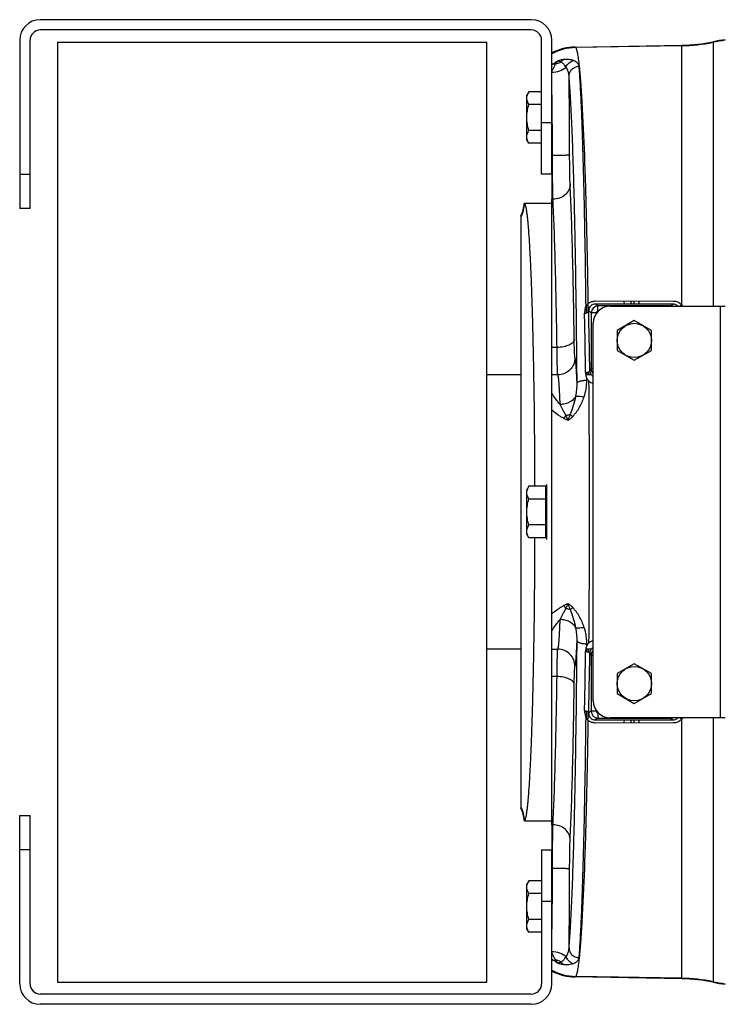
# Model space of a CAD drawing. Extents: x -1709 to 1181, y 8 to 1580.
# Tile 3 of 69: x -1169 to -964, y 169 to 456. Entities that reach past the tile are written whole.
import ezdxf

# ---------------------------------------------------------------- set-up
doc = ezdxf.new("R2010")
doc.units = 0
doc.header["$LTSCALE"] = 65.395
doc.layers.get('0').update_dxf_attribs({"linetype": 'CONTINUOUS'})
doc.layers.add('3_ALL_AXES', color=7, linetype='CONTINUOUS')

msp = doc.modelspace()

# ---------------------------------------------------------------- linework, layer by layer
at = {"color": 7, "linetype": 'CONTINUOUS'}
for p, q in [((-1020.13, 455.83), (-1163.13, 455.83)), ((-1020.13, 452.83), (-1163.13, 452.83)), ((-1169.13, 449.83), (-1169.13, 400.83)), ((-1166.13, 400.83), (-1166.13, 449.83)), ((-1158.13, 449.33), (-1158.13, 175.33)), ((-1158.13, 449.33), (-1033.13, 449.33)), ((-1033.13, 175.33), (-1033.13, 449.33)), ((-1017.13, 410.83), (-1017.13, 449.83)), ((-1014.13, 410.83), (-1014.13, 449.83)), ((-1014.13, 410.83), (-1017.13, 410.83)), ((-1166.13, 400.83), (-1169.13, 400.83)), ((-1169.13, 174.83), (-1169.13, 223.83)), ((-1169.13, 223.83), (-1166.13, 223.83)), ((-1166.13, 174.83), (-1166.13, 223.83)), ((-1017.13, 213.83), (-1017.13, 174.83)), ((-1017.13, 213.83), (-1014.13, 213.83)), ((-1014.13, 174.83), (-1014.13, 213.83)), ((-1158.13, 175.33), (-1033.13, 175.33)), ((-1020.13, 171.83), (-1163.13, 171.83)), ((-1020.13, 168.83), (-1163.13, 168.83))]:
    msp.add_line(p, q, dxfattribs=at)
at = {"color": 6, "linetype": 'CONTINUOUS'}
for p, q in [((-1007.4, 447.86), (-976.32, 448.41)), ((-1020.85, 434.84), (-1021.43, 433.83)), ((-1021.43, 420.83), (-1021.43, 433.83)), ((-1017.13, 434.84), (-1020.85, 434.84)), ((-1017.13, 431.09), (-1020.85, 431.09)), ((-1017.13, 423.58), (-1020.85, 423.58)), ((-1020.85, 419.83), (-1021.43, 420.83)), ((-1017.13, 419.83), (-1020.85, 419.83)), ((-1022.15, 402.33), (-1014.13, 402.33)), ((-1014.13, 221.19), (-1014.13, 403.48)), ((-1023.13, 226.03), (-1023.13, 398.64)), ((-1023.13, 352.33), (-1033.13, 352.33)), ((-1002.66, 352.33), (-1004.26, 352.33)), ((-1020.85, 319.84), (-1021.43, 318.83)), ((-1021.43, 305.83), (-1021.43, 318.83)), ((-1015.93, 319.84), (-1020.85, 319.84)), ((-1015.93, 316.09), (-1020.85, 316.09)), ((-1015.93, 308.58), (-1020.85, 308.58)), ((-1020.85, 304.83), (-1021.43, 305.83)), ((-1015.93, 304.83), (-1020.85, 304.83)), ((-1023.13, 272.33), (-1033.13, 272.33)), ((-1002.66, 272.33), (-1004.26, 272.33)), ((-1022.15, 222.33), (-1014.13, 222.33)), ((-1020.85, 204.84), (-1021.43, 203.83)), ((-1021.43, 190.83), (-1021.43, 203.83)), ((-1017.13, 204.84), (-1020.85, 204.84)), ((-1017.13, 201.09), (-1020.85, 201.09)), ((-1017.13, 193.58), (-1020.85, 193.58)), ((-1020.85, 189.83), (-1021.43, 190.83)), ((-1017.13, 189.83), (-1020.85, 189.83)), ((-976.32, 176.26), (-1007.4, 176.8))]:
    msp.add_line(p, q, dxfattribs=at)
at = {"color": 9, "linetype": 'CONTINUOUS'}
for p, q in [((-1007.4, 447.86), (-1007.24, 447.7)), ((-976.32, 448.24), (-1007.24, 447.7)), ((-976.32, 372.72), (-976.32, 448.41)), ((-967.2, 449.41), (-967.2, 372.33)), ((-1017.13, 425.83), (-1014.13, 425.83)), ((-1169.13, 410.83), (-1166.13, 410.83)), ((-993.03, 372.92), (-993.05, 373.74)), ((-991.05, 372.92), (-991.07, 373.74)), ((-990.21, 372.91), (-990.21, 373.74)), ((-988.71, 372.91), (-988.71, 373.73)), ((-1003.58, 370.62), (-1003.59, 370.87)), ((-1002.71, 370.39), (-1003.43, 370.87)), ((-1002.71, 370.39), (-1002.71, 354.12)), ((-1001.21, 370.39), (-1002.71, 370.39)), ((-1000.71, 372.38), (-1001.52, 372.92)), ((-1001.21, 370.39), (-1001.21, 370.23)), ((-1000.71, 370.88), (-1000.71, 372.38)), ((-979.55, 372.38), (-1000.71, 372.38)), ((-1000.65, 370.88), (-1000.71, 370.88)), ((-979.55, 372.38), (-978.77, 372.91)), ((-979.55, 372.33), (-979.55, 372.38)), ((-965.13, 372.33), (-965.13, 252.33)), ((-1012.63, 360.31), (-1014.13, 360.31)), ((-1004, 353.05), (-1003.99, 352.34)), ((-1003.36, 352.34), (-1003.37, 353.21)), ((-1002.13, 354.12), (-1002.71, 354.12)), ((-1012.41, 352.31), (-1014.13, 352.31)), ((-1003.98, 350.75), (-1003.99, 351.33)), ((-1003.99, 273.34), (-1003.98, 273.92)), ((-1014.13, 272.36), (-1012.41, 272.36)), ((-1003.99, 272.33), (-1004, 271.62)), ((-1003.37, 271.46), (-1003.36, 272.33)), ((-1002.71, 270.55), (-1002.71, 254.28)), ((-1002.13, 270.55), (-1002.71, 270.55)), ((-1012.63, 264.35), (-1014.13, 264.35)), ((-1003.59, 253.8), (-1003.58, 254.05)), ((-1002.71, 254.28), (-1003.43, 253.8)), ((-1001.21, 254.28), (-1002.71, 254.28)), ((-1001.21, 254.44), (-1001.21, 254.28)), ((-1000.71, 253.78), (-1000.71, 252.28)), ((-1000.71, 253.78), (-1000.65, 253.78)), ((-1000.71, 252.28), (-1001.52, 251.74)), ((-1000.71, 252.28), (-979.55, 252.28)), ((-993.05, 250.93), (-993.03, 251.74)), ((-991.07, 250.93), (-991.05, 251.74)), ((-990.21, 250.93), (-990.21, 251.75)), ((-988.71, 250.93), (-988.71, 251.75)), ((-979.55, 252.33), (-979.55, 252.28)), ((-979.55, 252.28), (-978.77, 251.76)), ((-976.32, 176.26), (-976.32, 251.95)), ((-967.2, 252.33), (-967.2, 175.26)), ((-1166.13, 213.83), (-1169.13, 213.83)), ((-1014.13, 198.83), (-1017.13, 198.83)), ((-1007.24, 176.97), (-1007.4, 176.8)), ((-976.32, 176.43), (-1007.24, 176.97))]:
    msp.add_line(p, q, dxfattribs=at)
at = {"color": 2, "linetype": 'CONTINUOUS'}
for p, q in [((-1014.13, 410.83), (-1014.13, 403.48)), ((-1013.82, 403.48), (-1014.13, 403.48)), ((-978.74, 373.73), (-1001.49, 373.74)), ((-978.77, 372.91), (-1001.52, 372.92)), ((-1015.93, 304.83), (-1015.93, 319.84)), ((-1015.73, 320.33), (-1015.73, 304.33)), ((-1001.52, 251.74), (-978.77, 251.76)), ((-1001.49, 250.92), (-978.74, 250.94)), ((-1014.13, 221.19), (-1014.13, 213.83)), ((-1013.82, 221.19), (-1014.13, 221.19))]:
    msp.add_line(p, q, dxfattribs=at)
at = {"color": 3, "linetype": 'CONTINUOUS'}
for p, q in [((-997.13, 372.33), (-963.63, 372.33)), ((-1002.13, 257.33), (-1002.13, 367.33)), ((-963.63, 252.33), (-997.13, 252.33))]:
    msp.add_line(p, q, dxfattribs=at)
at = {"color": 7, "linetype": 'CONTINUOUS'}
for centre, radius, start, end in [((-1163.13, 449.83), 6, 90, 180), ((-1020.13, 449.83), 6, 0, 90), ((-1163.13, 449.83), 3, 90, 180), ((-1020.13, 449.83), 3, 0, 90), ((-1163.13, 174.83), 6, 180, 270), ((-1163.13, 174.83), 3, 180, 270), ((-1020.13, 174.83), 6, 270, 360), ((-1020.13, 174.83), 3, 270, 360)]:
    msp.add_arc(centre, radius, start, end, dxfattribs=at)
at = {"color": 6, "linetype": 'CONTINUOUS'}
for centre, radius, start, end in [((-1007.14, 432.87), 15, 90.9973, 117.7818), ((-977.19, 498.37), 49.97, 271.0007, 281.5376), ((-957.2, 400.43), 49.99, 97.3911, 101.5369), ((-1032.13, 403), 9.99, 334.1512, 355.9892), ((-1032.12, 403), 9.99, 355.9875, 356.1846), ((-1032.13, 221.67), 9.99, 4.0108, 25.8488), ((-1032.12, 221.67), 9.99, 3.8154, 4.0125), ((-1007.14, 191.8), 15, 242.2182, 269.0027), ((-977.19, 126.3), 49.97, 78.4624, 88.9993), ((-957.2, 224.24), 49.99, 258.4631, 262.6089)]:
    msp.add_arc(centre, radius, start, end, dxfattribs=at)
at = {"color": 9, "linetype": 'CONTINUOUS'}
for centre, radius, start, end in [((-977.19, 498.26), 50.03, 270.9995, 281.5237), ((-957.2, 400.2), 50.05, 97.3821, 101.5232), ((-1006.96, 432.7), 15, 91.073, 118.5691), ((-1005.29, 431.22), 14.49, 126.0736, 127.6189), ((-2469.27, 415.81), 1460.31, 0.02301, 0.92469), ((-1032.04, 402.94), 10.01, 332.9022, 356.2952), ((-3440.19, 319.58), 2436.1, 0.78633, 1.19173), ((-3058.43, 319.72), 2055.63, 0.94043, 1.42597), ((-1000.7, 370.38), 2, 90.0999, 179.9234), ((-1000.71, 370.39), 0.499, 89.9566, 179.9998), ((-979.56, 370.38), 2, 77.3123, 89.9022), ((-978.71, 370.29), 3.41, 36.8263, 45.4289), ((-906.3, 300.12), 110.5, 150.7462, 151.1403), ((-1000.71, 354.13), 2, 180.2339, 224.5266), ((-1019.18, 350.65), 15.19, 341.6817, 0.3735), ((-5275.93, 312.33), 4272.76, 359.48806, 0.51194), ((-1005.8, 336.66), 5.69, 138.5451, 148.9801), ((-1005.8, 288.01), 5.69, 211.0197, 221.4552), ((-3507.88, 306.25), 2503.8, 358.81375, 359.20818), ((-3116.1, 306.14), 2113.32, 358.58066, 359.05294), ((-906.3, 324.55), 110.5, 208.8597, 209.2538), ((-1000.71, 270.54), 2, 135.4724, 179.7661), ((-1000.7, 254.28), 2, 180.0766, 269.9001), ((-1000.71, 254.28), 0.499, 180.0002, 270.0434), ((-979.56, 254.29), 2, 270.0987, 282.8153), ((-978.71, 254.38), 3.41, 314.5702, 323.1652), ((-1032.04, 221.73), 10.01, 3.7048, 27.0978), ((-2469.27, 208.85), 1460.31, 359.07531, 359.97699), ((-1005.28, 193.46), 14.5, 232.3808, 233.925), ((-1006.96, 191.97), 15, 241.4309, 268.927), ((-977.19, 126.4), 50.03, 78.4763, 89.0005), ((-957.2, 224.46), 50.05, 258.4768, 262.6179)]:
    msp.add_arc(centre, radius, start, end, dxfattribs=at)
at = {"color": 2, "linetype": 'CONTINUOUS'}
for centre, radius, start, end in [((-2214.45, 415.27), 1200.49, 0.04574, 0.98201), ((-1001.51, 371.02), 1.91, 129.5995, 145.1266), ((-1001.03, 353.23), 3.57, 229.5815, 252.0353), ((-1001.06, 353.61), 2.04, 230.0799, 238.4416), ((-1001.06, 271.06), 2.04, 121.5562, 129.92), ((-1001.51, 253.65), 1.92, 214.8928, 230.3811), ((-2102.69, 208.4), 1088.74, 358.96994, 0.00216)]:
    msp.add_arc(centre, radius, start, end, dxfattribs=at)
at = {"color": 3, "linetype": 'CONTINUOUS'}
for centre, start, end in [((-997.13, 367.33), 90, 180), ((-997.13, 257.33), 180, 270)]:
    msp.add_arc(centre, 5, start, end, dxfattribs=at)
at = {"color": 9, "linetype": 'CONTINUOUS'}
for points, knots in [([(-1007.24, 447.7), (-1007.18, 447.64), (-1007.08, 447.45), (-1006.95, 447.1), (-1006.83, 446.62), (-1006.7, 446), (-1006.57, 445.26), (-1006.39, 444), (-1006.27, 442.99), (-1006.2, 442.28)], [0, 0, 0, 0, 0.0452, 0.112072, 0.20179, 0.314763, 0.451123, 0.610841, 1, 1, 1, 1]), ([(-1014.13, 440.73), (-1014.05, 440.92), (-1013.73, 441.65), (-1013.36, 442.36), (-1013.06, 442.86)], [0, 0, 0, 0, 0.263802, 1, 1, 1, 1]), ([(-1014.13, 440.5), (-1013.34, 440.52), (-1011.85, 440.77), (-1010.51, 441.53), (-1010.02, 442.02)], [0, 0, 0, 0, 0.534291, 1, 1, 1, 1]), ([(-1013.82, 442.93), (-1013.71, 443.01), (-1013.24, 443.34), (-1012.76, 443.62), (-1012.38, 443.82)], [0, 0, 0, 0, 0.244194, 1, 1, 1, 1]), ([(-1013.82, 442.93), (-1013.76, 442.94), (-1013.51, 442.98), (-1013.25, 442.93), (-1013.06, 442.86)], [0, 0, 0, 0, 0.224092, 1, 1, 1, 1]), ([(-1010.68, 444.21), (-1010.81, 444.19), (-1011.39, 444.12), (-1011.96, 443.97), (-1012.38, 443.82)], [0, 0, 0, 0, 0.2267, 1, 1, 1, 1]), ([(-1011.5, 443.49), (-1011.44, 443.57), (-1011.21, 443.85), (-1010.92, 444.09), (-1010.68, 444.21)], [0, 0, 0, 0, 0.261724, 1, 1, 1, 1]), ([(-1010.02, 442.02), (-1010.22, 442.31), (-1010.66, 442.86), (-1011.2, 443.31), (-1011.5, 443.49)], [0, 0, 0, 0, 0.507415, 1, 1, 1, 1]), ([(-1007.84, 443.91), (-1008.25, 444.05), (-1009.2, 444.26), (-1010.16, 444.26), (-1010.68, 444.21)], [0, 0, 0, 0, 0.451023, 1, 1, 1, 1]), ([(-1010.02, 442.02), (-1009.83, 442.49), (-1009.24, 443.33), (-1008.32, 443.8), (-1007.84, 443.91)], [0, 0, 0, 0, 0.509295, 1, 1, 1, 1]), ([(-1009.15, 439.38), (-1009.17, 439.85), (-1009.34, 440.78), (-1009.75, 441.64), (-1010.02, 442.02)], [0, 0, 0, 0, 0.500212, 1, 1, 1, 1]), ([(-1009.15, 439.38), (-1009.14, 439.75), (-1008.98, 440.5), (-1008.33, 441.45), (-1007.35, 442.09), (-1006.58, 442.25), (-1006.2, 442.26)], [0, 0, 0, 0, 0.245033, 0.49333, 0.745509, 1, 1, 1, 1]), ([(-1006.2, 442.28), (-1006.2, 442.36), (-1006.25, 442.52), (-1006.34, 442.76), (-1006.48, 442.98), (-1006.74, 443.28), (-1007.18, 443.62), (-1007.61, 443.82), (-1007.84, 443.91)], [0, 0, 0, 0, 0.101312, 0.204636, 0.31298, 0.428858, 0.689479, 1, 1, 1, 1]), ([(-1006.2, 442.26), (-1006.2, 442.26), (-1006.2, 442.27), (-1006.2, 442.27), (-1006.2, 442.28)], [0, 0, 0, 0, 0.515123, 1, 1, 1, 1]), ([(-1004.19, 372.35), (-1004.28, 380.22), (-1004.45, 391.6), (-1004.75, 406.15), (-1005, 415.64), (-1005.26, 424.03), (-1005.55, 431.24), (-1005.81, 436.47), (-1006.03, 440), (-1006.14, 441.54), (-1006.2, 442.26)], [0, 0, 0, 0, 0.33745, 0.487992, 0.624237, 0.744741, 0.848231, 0.933614, 0.96923, 1, 1, 1, 1]), ([(-1006.2, 442.26), (-1006.04, 440.73), (-1005.73, 437.23), (-1005.18, 428.56), (-1004.59, 414.8), (-1004.02, 395.21), (-1003.74, 380.8), (-1003.62, 373)], [0, 0, 0, 0, 0.066577, 0.152046, 0.376004, 0.662634, 1, 1, 1, 1]), ([(-1006.8, 349.9), (-1006.88, 359.96), (-1007.04, 374.55), (-1007.37, 393.26), (-1007.65, 405.56), (-1007.97, 416.4), (-1008.31, 425.64), (-1008.68, 433.12), (-1008.98, 437.51), (-1009.15, 439.38)], [0, 0, 0, 0, 0.336926, 0.489077, 0.627152, 0.749017, 0.852791, 0.936879, 1, 1, 1, 1]), ([(-1008.96, 416.4), (-1008.96, 416.39), (-1009.01, 416.38), (-1009.09, 416.36), (-1009.22, 416.35), (-1009.39, 416.33), (-1009.6, 416.32), (-1009.97, 416.3), (-1010.51, 416.28), (-1011.25, 416.26), (-1012.1, 416.24), (-1013.01, 416.23), (-1013.64, 416.23), (-1013.96, 416.23)], [0, 0, 0, 0, 0.007912, 0.02464, 0.050317, 0.084773, 0.127711, 0.178741, 0.303143, 0.45339, 0.62392, 0.808399, 1, 1, 1, 1]), ([(-1008.82, 407.9), (-1008.84, 408.4), (-1008.88, 409.58), (-1008.94, 412.42), (-1008.96, 414.74), (-1008.96, 416.4)], [0, 0, 0, 0, 0.178202, 0.415608, 1, 1, 1, 1]), ([(-1008.82, 407.9), (-1008.82, 407.61), (-1008.89, 407.03), (-1009.29, 405.92), (-1010.25, 404.68), (-1011.89, 403.72), (-1013.17, 403.48), (-1013.82, 403.48)], [0, 0, 0, 0, 0.117546, 0.236586, 0.481099, 0.737024, 1, 1, 1, 1]), ([(-1007.63, 362.64), (-1007.75, 371.33), (-1007.97, 383.54), (-1008.42, 398.63), (-1008.67, 405.03), (-1008.82, 407.9)], [0, 0, 0, 0, 0.575695, 0.809507, 1, 1, 1, 1]), ([(-1012.63, 360.31), (-1012.75, 368.6), (-1012.97, 380.25), (-1013.42, 394.64), (-1013.67, 400.74), (-1013.82, 403.48)], [0, 0, 0, 0, 0.575686, 0.809499, 1, 1, 1, 1]), ([(-1004.19, 372.36), (-1004.19, 372.19), (-1004.18, 371.52), (-1004.17, 370.84), (-1004.16, 370.34)], [0, 0, 0, 0, 0.249247, 1, 1, 1, 1]), ([(-1003.59, 370.87), (-1003.59, 371.05), (-1003.6, 371.76), (-1003.61, 372.48), (-1003.62, 373.01)], [0, 0, 0, 0, 0.250806, 1, 1, 1, 1]), ([(-1007.63, 362.64), (-1007.64, 362.49), (-1007.73, 362.16), (-1008.05, 361.72), (-1008.53, 361.33), (-1009.16, 360.98), (-1009.91, 360.7), (-1011.07, 360.41), (-1012, 360.32), (-1012.63, 360.31)], [0, 0, 0, 0, 0.078382, 0.167166, 0.271407, 0.392455, 0.529136, 0.678663, 1, 1, 1, 1]), ([(-1007.41, 357.31), (-1007.42, 357.32), (-1007.43, 357.36), (-1007.45, 357.45), (-1007.46, 357.58), (-1007.48, 357.75), (-1007.49, 357.97), (-1007.52, 358.33), (-1007.54, 358.88), (-1007.57, 359.64), (-1007.59, 360.54), (-1007.62, 361.56), (-1007.63, 362.27), (-1007.63, 362.64)], [0, 0, 0, 0, 0.008911, 0.025565, 0.050076, 0.082391, 0.122391, 0.169916, 0.28671, 0.430794, 0.599702, 0.790529, 1, 1, 1, 1]), ([(-1012.41, 352.31), (-1012.42, 352.33), (-1012.43, 352.4), (-1012.45, 352.53), (-1012.46, 352.72), (-1012.48, 352.98), (-1012.49, 353.3), (-1012.52, 353.84), (-1012.54, 354.67), (-1012.57, 355.82), (-1012.59, 357.16), (-1012.61, 358.68), (-1012.63, 359.75), (-1012.63, 360.31)], [0, 0, 0, 0, 0.008593, 0.025095, 0.04952, 0.081787, 0.121767, 0.169291, 0.286135, 0.430316, 0.599358, 0.790346, 1, 1, 1, 1]), ([(-1007.41, 357.31), (-1007.41, 356.66), (-1007.67, 355.34), (-1008.78, 353.68), (-1010.44, 352.57), (-1011.76, 352.31), (-1012.41, 352.31)], [0, 0, 0, 0, 0.249938, 0.499957, 0.750001, 1, 1, 1, 1]), ([(-1006.8, 349.9), (-1006.82, 350.44), (-1006.87, 351.45), (-1006.94, 352.87), (-1007.01, 354.1), (-1007.08, 355.14), (-1007.16, 355.97), (-1007.23, 356.54), (-1007.28, 356.89), (-1007.32, 357.08), (-1007.36, 357.21), (-1007.39, 357.28), (-1007.41, 357.31)], [0, 0, 0, 0, 0.216168, 0.407681, 0.573655, 0.713337, 0.826107, 0.911509, 0.943866, 0.969327, 0.987958, 1, 1, 1, 1]), ([(-1011.72, 343.68), (-1011.74, 344.3), (-1011.79, 345.48), (-1011.87, 347.14), (-1011.95, 348.58), (-1012.03, 349.8), (-1012.11, 350.66), (-1012.17, 351.23), (-1012.22, 351.57), (-1012.26, 351.84), (-1012.31, 352.05), (-1012.35, 352.2), (-1012.39, 352.28), (-1012.41, 352.31)], [0, 0, 0, 0, 0.21605, 0.407988, 0.574625, 0.714934, 0.828068, 0.874238, 0.913394, 0.945502, 0.97056, 0.988635, 1, 1, 1, 1]), ([(-1006.8, 349.9), (-1006.79, 350.03), (-1006.6, 350.21), (-1006.29, 350.37), (-1005.79, 350.55), (-1005.01, 350.69), (-1004.34, 350.74), (-1003.98, 350.75)], [0, 0, 0, 0, 0.126465, 0.223777, 0.34484, 0.647058, 1, 1, 1, 1]), ([(-1007.15, 346.06), (-1007.02, 346.7), (-1006.84, 347.98), (-1006.79, 349.26), (-1006.8, 349.9)], [0, 0, 0, 0, 0.504277, 1, 1, 1, 1]), ([(-1011.72, 343.68), (-1012.2, 344.23), (-1013.07, 345.29), (-1013.82, 346.44), (-1014.13, 347)], [0, 0, 0, 0, 0.534529, 1, 1, 1, 1]), ([(-1007.15, 346.06), (-1007.35, 345.7), (-1007.9, 345.03), (-1008.99, 344.28), (-1010.3, 343.8), (-1011.24, 343.69), (-1011.72, 343.68)], [0, 0, 0, 0, 0.228882, 0.474204, 0.733372, 1, 1, 1, 1]), ([(-1008.75, 340.75), (-1008.41, 341.64), (-1007.79, 343.38), (-1007.32, 345.17), (-1007.15, 346.06)], [0, 0, 0, 0, 0.510287, 1, 1, 1, 1]), ([(-1008.05, 340.18), (-1007.67, 340.58), (-1006.97, 341.45), (-1005.78, 343.31), (-1005.1, 344.83), (-1004.75, 345.88)], [0, 0, 0, 0, 0.251536, 0.502943, 1, 1, 1, 1]), ([(-1007.15, 346.06), (-1007.1, 346.08), (-1006.98, 346.11), (-1006.67, 346.14), (-1006.18, 346.12), (-1005.5, 346.03), (-1005.01, 345.94), (-1004.75, 345.88)], [0, 0, 0, 0, 0.067963, 0.154944, 0.383001, 0.671446, 1, 1, 1, 1]), ([(-1010.68, 339.59), (-1011, 339.78), (-1012.2, 340.5), (-1013.34, 341.32), (-1014.13, 341.97)], [0, 0, 0, 0, 0.26738, 1, 1, 1, 1]), ([(-1010.07, 340.43), (-1010.34, 341.01), (-1010.89, 342.09), (-1011.45, 343.17), (-1011.72, 343.68)], [0, 0, 0, 0, 0.528863, 1, 1, 1, 1]), ([(-1009.43, 339.05), (-1009.54, 339.08), (-1009.97, 339.24), (-1010.38, 339.43), (-1010.68, 339.59)], [0, 0, 0, 0, 0.254631, 1, 1, 1, 1]), ([(-1008.75, 340.75), (-1008.85, 340.72), (-1009.28, 340.58), (-1009.73, 340.49), (-1010.07, 340.43)], [0, 0, 0, 0, 0.239787, 1, 1, 1, 1]), ([(-1009.43, 339.05), (-1009.48, 339.17), (-1009.65, 339.65), (-1009.88, 340.1), (-1010.07, 340.43)], [0, 0, 0, 0, 0.262558, 1, 1, 1, 1]), ([(-1009.43, 339.05), (-1009.34, 339.34), (-1009.11, 339.91), (-1008.87, 340.47), (-1008.75, 340.75)], [0, 0, 0, 0, 0.502021, 1, 1, 1, 1]), ([(-1009.43, 339.05), (-1009.17, 339.19), (-1008.68, 339.54), (-1008.25, 339.95), (-1008.05, 340.18)], [0, 0, 0, 0, 0.494278, 1, 1, 1, 1]), ([(-1008.75, 340.75), (-1008.7, 340.71), (-1008.47, 340.51), (-1008.23, 340.32), (-1008.05, 340.18)], [0, 0, 0, 0, 0.226851, 1, 1, 1, 1]), ([(-1014.13, 282.69), (-1013.88, 282.9), (-1012.78, 283.77), (-1011.61, 284.54), (-1010.68, 285.07)], [0, 0, 0, 0, 0.232454, 1, 1, 1, 1]), ([(-1011.72, 280.99), (-1011.45, 281.5), (-1010.89, 282.57), (-1010.34, 283.66), (-1010.07, 284.24)], [0, 0, 0, 0, 0.471137, 1, 1, 1, 1]), ([(-1010.68, 285.07), (-1010.58, 285.13), (-1010.18, 285.34), (-1009.76, 285.51), (-1009.43, 285.62)], [0, 0, 0, 0, 0.245821, 1, 1, 1, 1]), ([(-1010.07, 284.24), (-1009.95, 284.45), (-1009.71, 284.9), (-1009.52, 285.37), (-1009.43, 285.62)], [0, 0, 0, 0, 0.484669, 1, 1, 1, 1]), ([(-1010.07, 284.24), (-1009.95, 284.22), (-1009.51, 284.14), (-1009.07, 284.02), (-1008.75, 283.91)], [0, 0, 0, 0, 0.259478, 1, 1, 1, 1]), ([(-1008.05, 284.49), (-1008.25, 284.71), (-1008.68, 285.13), (-1009.17, 285.48), (-1009.43, 285.62)], [0, 0, 0, 0, 0.505722, 1, 1, 1, 1]), ([(-1008.75, 283.91), (-1008.87, 284.19), (-1009.11, 284.76), (-1009.34, 285.33), (-1009.43, 285.62)], [0, 0, 0, 0, 0.497979, 1, 1, 1, 1]), ([(-1008.75, 283.91), (-1008.7, 283.96), (-1008.47, 284.15), (-1008.23, 284.34), (-1008.05, 284.49)], [0, 0, 0, 0, 0.226851, 1, 1, 1, 1]), ([(-1004.75, 278.79), (-1005.1, 279.83), (-1005.78, 281.35), (-1006.97, 283.22), (-1007.67, 284.08), (-1008.05, 284.49)], [0, 0, 0, 0, 0.497057, 0.748464, 1, 1, 1, 1]), ([(-1007.15, 278.61), (-1007.32, 279.49), (-1007.79, 281.29), (-1008.41, 283.03), (-1008.75, 283.91)], [0, 0, 0, 0, 0.489713, 1, 1, 1, 1]), ([(-1014.13, 277.67), (-1013.82, 278.22), (-1013.07, 279.37), (-1012.2, 280.44), (-1011.72, 280.99)], [0, 0, 0, 0, 0.465471, 1, 1, 1, 1]), ([(-1012.41, 272.36), (-1012.39, 272.38), (-1012.35, 272.46), (-1012.31, 272.61), (-1012.26, 272.83), (-1012.22, 273.1), (-1012.17, 273.44), (-1012.11, 274.01), (-1012.03, 274.87), (-1011.95, 276.08), (-1011.87, 277.52), (-1011.79, 279.18), (-1011.74, 280.36), (-1011.72, 280.99)], [0, 0, 0, 0, 0.011366, 0.02944, 0.054498, 0.086606, 0.125763, 0.171932, 0.285067, 0.425375, 0.592012, 0.783951, 1, 1, 1, 1]), ([(-1007.15, 278.61), (-1007.35, 278.96), (-1007.9, 279.63), (-1008.99, 280.38), (-1010.3, 280.86), (-1011.24, 280.98), (-1011.72, 280.99)], [0, 0, 0, 0, 0.228882, 0.474204, 0.733372, 1, 1, 1, 1]), ([(-1007.15, 278.61), (-1007.1, 278.59), (-1006.98, 278.56), (-1006.67, 278.52), (-1006.18, 278.54), (-1005.5, 278.63), (-1005.01, 278.73), (-1004.75, 278.79)], [0, 0, 0, 0, 0.067962, 0.154941, 0.382997, 0.671443, 1, 1, 1, 1]), ([(-1006.8, 274.76), (-1006.79, 275.4), (-1006.84, 276.69), (-1007.02, 277.97), (-1007.15, 278.61)], [0, 0, 0, 0, 0.495723, 1, 1, 1, 1]), ([(-1003.98, 273.92), (-1003.98, 274.33), (-1004.04, 275.97), (-1004.36, 277.61), (-1004.75, 278.79)], [0, 0, 0, 0, 0.248511, 1, 1, 1, 1]), ([(-1009.15, 185.29), (-1008.98, 187.16), (-1008.68, 191.55), (-1008.31, 199.03), (-1007.97, 208.26), (-1007.65, 219.11), (-1007.37, 231.4), (-1007.04, 250.12), (-1006.88, 264.71), (-1006.8, 274.76)], [0, 0, 0, 0, 0.063121, 0.147209, 0.250983, 0.372848, 0.510923, 0.663074, 1, 1, 1, 1]), ([(-1007.41, 267.36), (-1007.39, 267.38), (-1007.36, 267.46), (-1007.32, 267.59), (-1007.28, 267.78), (-1007.23, 268.13), (-1007.16, 268.69), (-1007.08, 269.53), (-1007.01, 270.56), (-1006.94, 271.8), (-1006.87, 273.22), (-1006.82, 274.23), (-1006.8, 274.76)], [0, 0, 0, 0, 0.012042, 0.030673, 0.056134, 0.088491, 0.173893, 0.286663, 0.426344, 0.592319, 0.783832, 1, 1, 1, 1]), ([(-1006.8, 274.76), (-1006.79, 274.64), (-1006.6, 274.45), (-1006.29, 274.3), (-1005.79, 274.12), (-1005.01, 273.98), (-1004.34, 273.92), (-1003.98, 273.92)], [0, 0, 0, 0, 0.126464, 0.223776, 0.344838, 0.647057, 1, 1, 1, 1]), ([(-1012.63, 264.35), (-1012.63, 264.91), (-1012.61, 265.98), (-1012.59, 267.5), (-1012.57, 268.85), (-1012.54, 270), (-1012.52, 270.82), (-1012.49, 271.37), (-1012.48, 271.69), (-1012.46, 271.94), (-1012.45, 272.14), (-1012.43, 272.27), (-1012.42, 272.34), (-1012.41, 272.36)], [0, 0, 0, 0, 0.209654, 0.400642, 0.569685, 0.713866, 0.830709, 0.878233, 0.918213, 0.950481, 0.974906, 0.991407, 1, 1, 1, 1]), ([(-1007.41, 267.36), (-1007.41, 268.01), (-1007.67, 269.32), (-1008.78, 270.98), (-1010.44, 272.1), (-1011.76, 272.36), (-1012.41, 272.36)], [0, 0, 0, 0, 0.249938, 0.499957, 0.750001, 1, 1, 1, 1]), ([(-1007.63, 262.03), (-1007.63, 262.4), (-1007.62, 263.11), (-1007.59, 264.13), (-1007.57, 265.02), (-1007.54, 265.79), (-1007.52, 266.34), (-1007.49, 266.7), (-1007.48, 266.91), (-1007.46, 267.09), (-1007.45, 267.22), (-1007.43, 267.3), (-1007.42, 267.35), (-1007.41, 267.36)], [0, 0, 0, 0, 0.209471, 0.400298, 0.569206, 0.71329, 0.830084, 0.877609, 0.917609, 0.949924, 0.974435, 0.991089, 1, 1, 1, 1]), ([(-1013.82, 221.19), (-1013.67, 223.93), (-1013.42, 230.03), (-1012.97, 244.42), (-1012.75, 256.07), (-1012.63, 264.35)], [0, 0, 0, 0, 0.190501, 0.424314, 1, 1, 1, 1]), ([(-1007.63, 262.03), (-1007.64, 262.18), (-1007.73, 262.51), (-1008.05, 262.94), (-1008.53, 263.34), (-1009.16, 263.68), (-1009.91, 263.97), (-1011.07, 264.26), (-1012, 264.35), (-1012.63, 264.35)], [0, 0, 0, 0, 0.078382, 0.167166, 0.271407, 0.392455, 0.529136, 0.678663, 1, 1, 1, 1]), ([(-1008.82, 216.77), (-1008.67, 219.64), (-1008.42, 226.04), (-1007.97, 241.12), (-1007.75, 253.34), (-1007.63, 262.03)], [0, 0, 0, 0, 0.190493, 0.424305, 1, 1, 1, 1]), ([(-1004.16, 254.33), (-1004.17, 254.16), (-1004.17, 253.49), (-1004.18, 252.81), (-1004.19, 252.31)], [0, 0, 0, 0, 0.250748, 1, 1, 1, 1]), ([(-1003.62, 251.66), (-1003.62, 251.83), (-1003.61, 252.55), (-1003.6, 253.26), (-1003.59, 253.8)], [0, 0, 0, 0, 0.24919, 1, 1, 1, 1]), ([(-1006.2, 182.41), (-1006.14, 183.12), (-1006.03, 184.67), (-1005.81, 188.2), (-1005.55, 193.43), (-1005.26, 200.63), (-1005, 209.03), (-1004.75, 218.52), (-1004.45, 233.07), (-1004.28, 244.45), (-1004.19, 252.31)], [0, 0, 0, 0, 0.03077, 0.066386, 0.151769, 0.255259, 0.375763, 0.512008, 0.66255, 1, 1, 1, 1]), ([(-1003.62, 251.66), (-1003.74, 243.87), (-1004.02, 229.45), (-1004.59, 209.87), (-1005.18, 196.11), (-1005.73, 187.44), (-1006.04, 183.94), (-1006.2, 182.41)], [0, 0, 0, 0, 0.337366, 0.623996, 0.847954, 0.933423, 1, 1, 1, 1]), ([(-1008.82, 216.77), (-1008.82, 217.05), (-1008.89, 217.63), (-1009.29, 218.75), (-1010.25, 219.99), (-1011.89, 220.95), (-1013.17, 221.18), (-1013.82, 221.19)], [0, 0, 0, 0, 0.117546, 0.236586, 0.481099, 0.737024, 1, 1, 1, 1]), ([(-1008.96, 208.27), (-1008.96, 209.92), (-1008.94, 212.25), (-1008.88, 215.08), (-1008.84, 216.26), (-1008.82, 216.77)], [0, 0, 0, 0, 0.584392, 0.821798, 1, 1, 1, 1]), ([(-1008.96, 208.27), (-1008.96, 208.28), (-1009.01, 208.29), (-1009.09, 208.3), (-1009.22, 208.32), (-1009.39, 208.33), (-1009.6, 208.35), (-1009.97, 208.37), (-1010.51, 208.39), (-1011.25, 208.41), (-1012.1, 208.43), (-1013.01, 208.44), (-1013.64, 208.44), (-1013.96, 208.44)], [0, 0, 0, 0, 0.007912, 0.02464, 0.050318, 0.084773, 0.127711, 0.178741, 0.303143, 0.45339, 0.62392, 0.808399, 1, 1, 1, 1]), ([(-1010.02, 182.65), (-1010.51, 183.14), (-1011.85, 183.9), (-1013.34, 184.15), (-1014.13, 184.17)], [0, 0, 0, 0, 0.465709, 1, 1, 1, 1]), ([(-1013.06, 181.8), (-1013.16, 181.96), (-1013.55, 182.66), (-1013.89, 183.38), (-1014.13, 183.94)], [0, 0, 0, 0, 0.233817, 1, 1, 1, 1]), ([(-1010.02, 182.65), (-1009.75, 183.03), (-1009.34, 183.89), (-1009.17, 184.82), (-1009.15, 185.29)], [0, 0, 0, 0, 0.499787, 1, 1, 1, 1]), ([(-1009.15, 185.29), (-1009.14, 184.92), (-1008.98, 184.17), (-1008.33, 183.22), (-1007.35, 182.58), (-1006.59, 182.42), (-1006.2, 182.41)], [0, 0, 0, 0, 0.245035, 0.493332, 0.745509, 1, 1, 1, 1]), ([(-1013.82, 181.74), (-1013.76, 181.72), (-1013.51, 181.69), (-1013.25, 181.74), (-1013.06, 181.8)], [0, 0, 0, 0, 0.224092, 1, 1, 1, 1]), ([(-1012.38, 180.84), (-1012.51, 180.91), (-1013, 181.18), (-1013.48, 181.49), (-1013.82, 181.74)], [0, 0, 0, 0, 0.255214, 1, 1, 1, 1]), ([(-1012.38, 180.84), (-1012.23, 180.79), (-1011.68, 180.61), (-1011.1, 180.5), (-1010.68, 180.46)], [0, 0, 0, 0, 0.274593, 1, 1, 1, 1]), ([(-1011.5, 181.17), (-1011.2, 181.35), (-1010.66, 181.81), (-1010.22, 182.35), (-1010.02, 182.65)], [0, 0, 0, 0, 0.492585, 1, 1, 1, 1]), ([(-1011.5, 181.17), (-1011.44, 181.1), (-1011.21, 180.81), (-1010.92, 180.58), (-1010.68, 180.46)], [0, 0, 0, 0, 0.261724, 1, 1, 1, 1]), ([(-1010.02, 182.65), (-1009.83, 182.18), (-1009.24, 181.34), (-1008.32, 180.86), (-1007.84, 180.76)], [0, 0, 0, 0, 0.509295, 1, 1, 1, 1]), ([(-1007.84, 180.76), (-1007.61, 180.85), (-1007.18, 181.04), (-1006.74, 181.38), (-1006.48, 181.68), (-1006.34, 181.91), (-1006.25, 182.15), (-1006.2, 182.31), (-1006.2, 182.39)], [0, 0, 0, 0, 0.310521, 0.571142, 0.68702, 0.795364, 0.898688, 1, 1, 1, 1]), ([(-1006.2, 182.39), (-1006.27, 181.67), (-1006.39, 180.66), (-1006.57, 179.41), (-1006.7, 178.66), (-1006.83, 178.05), (-1006.95, 177.56), (-1007.08, 177.21), (-1007.18, 177.03), (-1007.24, 176.97)], [0, 0, 0, 0, 0.38916, 0.548877, 0.685237, 0.79821, 0.887928, 0.9548, 1, 1, 1, 1]), ([(-1006.2, 182.39), (-1006.2, 182.39), (-1006.2, 182.4), (-1006.2, 182.41), (-1006.2, 182.41)], [0, 0, 0, 0, 0.484859, 1, 1, 1, 1]), ([(-1010.68, 180.46), (-1010.16, 180.41), (-1009.2, 180.41), (-1008.25, 180.62), (-1007.84, 180.76)], [0, 0, 0, 0, 0.548978, 1, 1, 1, 1])]:
    msp.add_open_spline(points, degree=3, knots=knots, dxfattribs=at)
at = {"color": 2, "linetype": 'CONTINUOUS'}
for points, knots in [([(-1013.06, 442.86), (-1012.94, 443.04), (-1012.71, 443.37), (-1012.49, 443.69), (-1012.38, 443.82)], [0, 0, 0, 0, 0.559407, 1, 1, 1, 1]), ([(-1011.5, 443.49), (-1011.62, 443.42), (-1012.11, 443.15), (-1012.65, 442.96), (-1013.06, 442.86)], [0, 0, 0, 0, 0.246872, 1, 1, 1, 1]), ([(-1011.5, 443.49), (-1011.65, 443.57), (-1011.94, 443.69), (-1012.24, 443.79), (-1012.38, 443.82)], [0, 0, 0, 0, 0.541037, 1, 1, 1, 1]), ([(-1013.82, 403.48), (-1013.84, 404.23), (-1013.88, 406), (-1013.94, 410.25), (-1013.95, 413.74), (-1013.96, 416.23)], [0, 0, 0, 0, 0.178168, 0.415576, 1, 1, 1, 1]), ([(-1001.49, 373.74), (-1001.88, 373.74), (-1002.64, 373.61), (-1003.33, 373.24), (-1003.62, 373)], [0, 0, 0, 0, 0.505542, 1, 1, 1, 1]), ([(-976.32, 372.72), (-976.63, 373.03), (-977.39, 373.55), (-978.29, 373.73), (-978.74, 373.73)], [0, 0, 0, 0, 0.491528, 1, 1, 1, 1]), ([(-1004.19, 372.35), (-1004.27, 372.19), (-1004.54, 371.52), (-1004.63, 370.79), (-1004.62, 370.25)], [0, 0, 0, 0, 0.252764, 1, 1, 1, 1]), ([(-1004.62, 370.25), (-1004.47, 370.26), (-1004.18, 370.32), (-1003.75, 370.47), (-1003.45, 370.7), (-1003.43, 370.87)], [0, 0, 0, 0, 0.332762, 0.619956, 1, 1, 1, 1]), ([(-1003.62, 373), (-1003.68, 372.95), (-1003.89, 372.76), (-1004.07, 372.53), (-1004.19, 372.35)], [0, 0, 0, 0, 0.252047, 1, 1, 1, 1]), ([(-1003.08, 372.11), (-1003.21, 371.93), (-1003.4, 371.52), (-1003.44, 371.08), (-1003.43, 370.87)], [0, 0, 0, 0, 0.513928, 1, 1, 1, 1]), ([(-1001.52, 372.92), (-1001.74, 372.92), (-1002.18, 372.85), (-1002.57, 372.63), (-1002.73, 372.49)], [0, 0, 0, 0, 0.515454, 1, 1, 1, 1]), ([(-977.41, 372.33), (-977.58, 372.51), (-978, 372.8), (-978.51, 372.91), (-978.77, 372.91)], [0, 0, 0, 0, 0.476868, 1, 1, 1, 1]), ([(-976.32, 372.72), (-976.43, 372.63), (-976.63, 372.49), (-976.86, 372.37), (-976.97, 372.33)], [0, 0, 0, 0, 0.543121, 1, 1, 1, 1]), ([(-1004.32, 353.01), (-1004.16, 353.02), (-1003.87, 353.06), (-1003.53, 353.14), (-1003.31, 353.23), (-1003.17, 353.31), (-1003.08, 353.39), (-1003.07, 353.46)], [0, 0, 0, 0, 0.349774, 0.646271, 0.766104, 0.864359, 1, 1, 1, 1]), ([(-1004.32, 353.01), (-1004.32, 352.58), (-1004.23, 352.01), (-1004.04, 351.46), (-1003.99, 351.33)], [0, 0, 0, 0, 0.74882, 1, 1, 1, 1]), ([(-1003.07, 353.46), (-1003.07, 353.29), (-1003.01, 352.95), (-1002.87, 352.65), (-1002.78, 352.5)], [0, 0, 0, 0, 0.499294, 1, 1, 1, 1]), ([(-1003.99, 351.33), (-1003.94, 351.25), (-1003.76, 350.96), (-1003.54, 350.69), (-1003.35, 350.51)], [0, 0, 0, 0, 0.248682, 1, 1, 1, 1]), ([(-1002.78, 352.5), (-1002.75, 352.46), (-1002.64, 352.29), (-1002.49, 352.14), (-1002.37, 352.04)], [0, 0, 0, 0, 0.246447, 1, 1, 1, 1]), ([(-1003.99, 273.34), (-1004.04, 273.2), (-1004.23, 272.66), (-1004.32, 272.08), (-1004.32, 271.65)], [0, 0, 0, 0, 0.251162, 1, 1, 1, 1]), ([(-1003.35, 274.16), (-1003.41, 274.1), (-1003.65, 273.85), (-1003.86, 273.56), (-1003.99, 273.34)], [0, 0, 0, 0, 0.252199, 1, 1, 1, 1]), ([(-1002.13, 274.84), (-1002.24, 274.8), (-1002.68, 274.63), (-1003.08, 274.38), (-1003.35, 274.16)], [0, 0, 0, 0, 0.251956, 1, 1, 1, 1]), ([(-1004.32, 271.65), (-1004.16, 271.64), (-1003.87, 271.61), (-1003.53, 271.53), (-1003.31, 271.44), (-1003.17, 271.36), (-1003.08, 271.27), (-1003.07, 271.21)], [0, 0, 0, 0, 0.349774, 0.646271, 0.766104, 0.864359, 1, 1, 1, 1]), ([(-1002.78, 272.16), (-1002.87, 272.02), (-1003.01, 271.71), (-1003.07, 271.38), (-1003.07, 271.21)], [0, 0, 0, 0, 0.500673, 1, 1, 1, 1]), ([(-1002.37, 272.63), (-1002.41, 272.59), (-1002.57, 272.45), (-1002.7, 272.29), (-1002.78, 272.16)], [0, 0, 0, 0, 0.254678, 1, 1, 1, 1]), ([(-1004.62, 254.42), (-1004.62, 254.24), (-1004.6, 253.52), (-1004.42, 252.8), (-1004.19, 252.31)], [0, 0, 0, 0, 0.248409, 1, 1, 1, 1]), ([(-1004.62, 254.42), (-1004.47, 254.4), (-1004.18, 254.35), (-1003.75, 254.2), (-1003.45, 253.97), (-1003.43, 253.8)], [0, 0, 0, 0, 0.332763, 0.619957, 1, 1, 1, 1]), ([(-1003.43, 253.8), (-1003.44, 253.58), (-1003.4, 253.14), (-1003.21, 252.74), (-1003.08, 252.56)], [0, 0, 0, 0, 0.486021, 1, 1, 1, 1]), ([(-1004.19, 252.31), (-1004.15, 252.25), (-1003.98, 252.02), (-1003.78, 251.81), (-1003.62, 251.66)], [0, 0, 0, 0, 0.248509, 1, 1, 1, 1]), ([(-1003.62, 251.66), (-1003.33, 251.43), (-1002.64, 251.05), (-1001.88, 250.92), (-1001.49, 250.92)], [0, 0, 0, 0, 0.494428, 1, 1, 1, 1]), ([(-1002.73, 252.18), (-1002.57, 252.04), (-1002.18, 251.82), (-1001.74, 251.74), (-1001.52, 251.74)], [0, 0, 0, 0, 0.484506, 1, 1, 1, 1]), ([(-978.77, 251.76), (-978.51, 251.76), (-978, 251.86), (-977.58, 252.16), (-977.41, 252.33)], [0, 0, 0, 0, 0.52309, 1, 1, 1, 1]), ([(-978.74, 250.94), (-978.29, 250.94), (-977.39, 251.12), (-976.63, 251.64), (-976.32, 251.95)], [0, 0, 0, 0, 0.508442, 1, 1, 1, 1]), ([(-976.32, 251.95), (-976.43, 252.03), (-976.63, 252.18), (-976.86, 252.29), (-976.97, 252.33)], [0, 0, 0, 0, 0.543121, 1, 1, 1, 1]), ([(-1013.96, 208.44), (-1013.95, 210.92), (-1013.94, 214.42), (-1013.88, 218.67), (-1013.84, 220.43), (-1013.82, 221.19)], [0, 0, 0, 0, 0.584424, 0.821832, 1, 1, 1, 1]), ([(-1011.5, 181.17), (-1011.62, 181.25), (-1012.11, 181.52), (-1012.65, 181.71), (-1013.06, 181.8)], [0, 0, 0, 0, 0.246872, 1, 1, 1, 1]), ([(-1012.38, 180.84), (-1012.49, 180.98), (-1012.71, 181.3), (-1012.94, 181.62), (-1013.06, 181.8)], [0, 0, 0, 0, 0.440585, 1, 1, 1, 1]), ([(-1012.38, 180.84), (-1012.24, 180.87), (-1011.94, 180.98), (-1011.65, 181.1), (-1011.5, 181.17)], [0, 0, 0, 0, 0.458963, 1, 1, 1, 1])]:
    msp.add_open_spline(points, degree=3, knots=knots, dxfattribs=at)
at = {"color": 6, "linetype": 'CONTINUOUS'}
for points, knots in [([(-1021.43, 432.96), (-1021.43, 433.28), (-1021.31, 433.95), (-1021.02, 434.54), (-1020.85, 434.84)], [0, 0, 0, 0, 0.485069, 1, 1, 1, 1]), ([(-1020.85, 431.09), (-1021.02, 431.38), (-1021.31, 431.98), (-1021.43, 432.64), (-1021.43, 432.96)], [0, 0, 0, 0, 0.514931, 1, 1, 1, 1]), ([(-1021.43, 427.33), (-1021.43, 427.97), (-1021.32, 429.24), (-1021.03, 430.48), (-1020.85, 431.09)], [0, 0, 0, 0, 0.499896, 1, 1, 1, 1]), ([(-1020.85, 423.58), (-1021.03, 424.19), (-1021.32, 425.43), (-1021.43, 426.7), (-1021.43, 427.33)], [0, 0, 0, 0, 0.500104, 1, 1, 1, 1]), ([(-1021.43, 421.7), (-1021.43, 422.02), (-1021.31, 422.69), (-1021.02, 423.29), (-1020.85, 423.58)], [0, 0, 0, 0, 0.485069, 1, 1, 1, 1]), ([(-1021.28, 420.78), (-1021.31, 420.86), (-1021.39, 421.16), (-1021.43, 421.47), (-1021.43, 421.7)], [0, 0, 0, 0, 0.254279, 1, 1, 1, 1]), ([(-1020.85, 419.83), (-1020.9, 419.91), (-1021.06, 420.21), (-1021.21, 420.53), (-1021.28, 420.78)], [0, 0, 0, 0, 0.256766, 1, 1, 1, 1]), ([(-1022.05, 402.29), (-1022.06, 402.3), (-1022.09, 402.32), (-1022.13, 402.33), (-1022.15, 402.33)], [0, 0, 0, 0, 0.281035, 1, 1, 1, 1]), ([(-1019.06, 319.84), (-1019.08, 325.21), (-1019.14, 335.7), (-1019.3, 348.58), (-1019.48, 358.38), (-1019.64, 365.19), (-1019.81, 371.56), (-1020, 377.45), (-1020.21, 382.79), (-1020.44, 387.55), (-1020.68, 391.69), (-1020.89, 394.74), (-1021.08, 396.83), (-1021.21, 398.15), (-1021.34, 399.28), (-1021.48, 400.24), (-1021.61, 401.02), (-1021.75, 401.61), (-1021.87, 401.99), (-1021.97, 402.19), (-1022.03, 402.26), (-1022.05, 402.29)], [0, 0, 0, 0, 0.195079, 0.380708, 0.468045, 0.550757, 0.62816, 0.699619, 0.764543, 0.822401, 0.87272, 0.915093, 0.933192, 0.949185, 0.963041, 0.974739, 0.984264, 0.991614, 0.996817, 0.998644, 1, 1, 1, 1]), ([(-1021.43, 317.96), (-1021.43, 318.28), (-1021.31, 318.95), (-1021.02, 319.54), (-1020.85, 319.84)], [0, 0, 0, 0, 0.485069, 1, 1, 1, 1]), ([(-1020.85, 316.09), (-1021.02, 316.38), (-1021.31, 316.98), (-1021.43, 317.64), (-1021.43, 317.96)], [0, 0, 0, 0, 0.514931, 1, 1, 1, 1]), ([(-1021.43, 312.33), (-1021.43, 312.97), (-1021.32, 314.24), (-1021.03, 315.48), (-1020.85, 316.09)], [0, 0, 0, 0, 0.499896, 1, 1, 1, 1]), ([(-1020.85, 308.58), (-1021.03, 309.19), (-1021.32, 310.43), (-1021.43, 311.7), (-1021.43, 312.33)], [0, 0, 0, 0, 0.500104, 1, 1, 1, 1]), ([(-1021.43, 306.7), (-1021.43, 307.02), (-1021.31, 307.69), (-1021.02, 308.29), (-1020.85, 308.58)], [0, 0, 0, 0, 0.485069, 1, 1, 1, 1]), ([(-1022.05, 222.38), (-1022.03, 222.4), (-1021.97, 222.47), (-1021.87, 222.68), (-1021.75, 223.06), (-1021.61, 223.65), (-1021.48, 224.43), (-1021.34, 225.38), (-1021.21, 226.52), (-1021.08, 227.83), (-1020.89, 229.93), (-1020.68, 232.97), (-1020.44, 237.11), (-1020.21, 241.88), (-1020, 247.22), (-1019.81, 253.1), (-1019.64, 259.48), (-1019.48, 266.29), (-1019.3, 276.08), (-1019.14, 288.97), (-1019.08, 299.45), (-1019.06, 304.83)], [0, 0, 0, 0, 0.001356, 0.003183, 0.008386, 0.015736, 0.025261, 0.036959, 0.050815, 0.066808, 0.084907, 0.12728, 0.177599, 0.235457, 0.300382, 0.37184, 0.449244, 0.531955, 0.619292, 0.804921, 1, 1, 1, 1]), ([(-1021.28, 305.78), (-1021.31, 305.86), (-1021.39, 306.16), (-1021.43, 306.47), (-1021.43, 306.7)], [0, 0, 0, 0, 0.254279, 1, 1, 1, 1]), ([(-1020.85, 304.83), (-1020.9, 304.91), (-1021.06, 305.21), (-1021.21, 305.53), (-1021.28, 305.78)], [0, 0, 0, 0, 0.256766, 1, 1, 1, 1]), ([(-1022.15, 222.33), (-1022.14, 222.33), (-1022.11, 222.34), (-1022.07, 222.36), (-1022.05, 222.38)], [0, 0, 0, 0, 0.232138, 1, 1, 1, 1]), ([(-1021.43, 202.96), (-1021.43, 203.28), (-1021.31, 203.95), (-1021.02, 204.54), (-1020.85, 204.84)], [0, 0, 0, 0, 0.485069, 1, 1, 1, 1]), ([(-1020.85, 201.09), (-1021.02, 201.38), (-1021.31, 201.98), (-1021.43, 202.64), (-1021.43, 202.96)], [0, 0, 0, 0, 0.514931, 1, 1, 1, 1]), ([(-1021.43, 197.33), (-1021.43, 197.97), (-1021.32, 199.24), (-1021.03, 200.48), (-1020.85, 201.09)], [0, 0, 0, 0, 0.499896, 1, 1, 1, 1]), ([(-1020.85, 193.58), (-1021.03, 194.19), (-1021.32, 195.43), (-1021.43, 196.7), (-1021.43, 197.33)], [0, 0, 0, 0, 0.500104, 1, 1, 1, 1]), ([(-1021.43, 191.7), (-1021.43, 192.02), (-1021.31, 192.69), (-1021.02, 193.29), (-1020.85, 193.58)], [0, 0, 0, 0, 0.485069, 1, 1, 1, 1]), ([(-1021.28, 190.78), (-1021.31, 190.86), (-1021.39, 191.16), (-1021.43, 191.47), (-1021.43, 191.7)], [0, 0, 0, 0, 0.254279, 1, 1, 1, 1]), ([(-1020.85, 189.83), (-1020.9, 189.91), (-1021.06, 190.21), (-1021.21, 190.53), (-1021.28, 190.78)], [0, 0, 0, 0, 0.256766, 1, 1, 1, 1])]:
    msp.add_open_spline(points, degree=3, knots=knots, dxfattribs=at)
at = {"layer": '3_ALL_AXES', "color": 7, "linetype": 'CONTINUOUS'}
for p, q in [((-990.13, 368.11), (-995.13, 365.22)), ((-985.13, 365.22), (-990.13, 368.11)), ((-995.13, 365.22), (-995.13, 359.45)), ((-985.13, 359.45), (-985.13, 365.22)), ((-995.13, 359.45), (-990.13, 356.56)), ((-990.13, 356.56), (-985.13, 359.45)), ((-990.13, 268.11), (-995.13, 265.22)), ((-985.13, 265.22), (-990.13, 268.11)), ((-995.13, 265.22), (-995.13, 259.45)), ((-985.13, 259.45), (-985.13, 265.22)), ((-995.13, 259.45), (-990.13, 256.56)), ((-990.13, 256.56), (-985.13, 259.45))]:
    msp.add_line(p, q, dxfattribs=at)
for centre in [(-990.13, 362.33), (-990.13, 262.33)]:
    msp.add_circle(centre, 5, dxfattribs=at)

doc.saveas('drawing.dxf')
